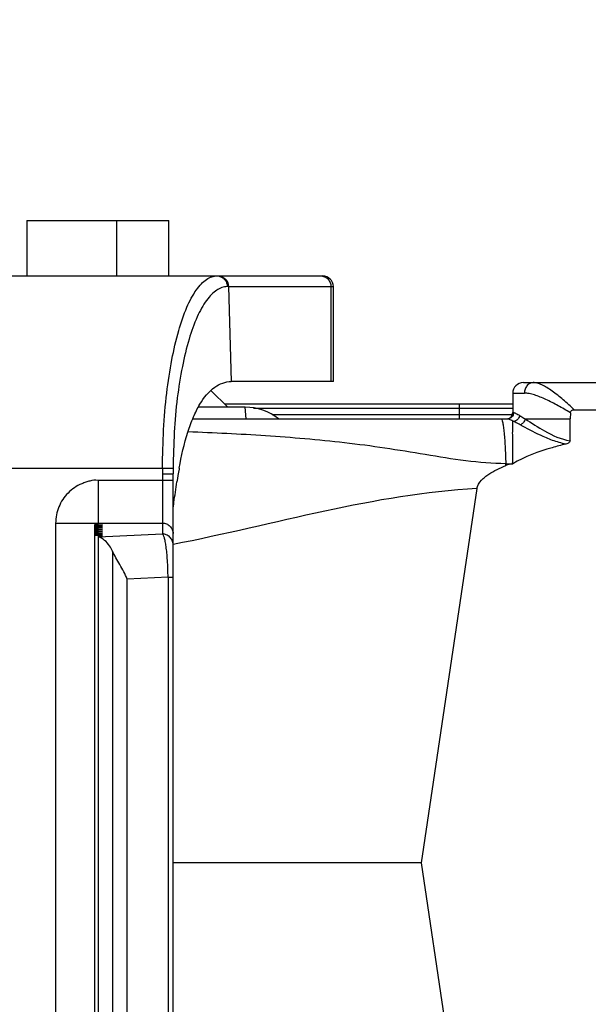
# Model space of a CAD drawing. Header units: millimetres. Extents: x 2423 to 7028, y 909 to 2460.
# Tile 55 of 60: x 6424 to 6450, y 2049 to 2096. Entities that reach past the tile are written whole.
import ezdxf

# ---------------------------------------------------------------- set-up
doc = ezdxf.new("R2010")
doc.units = ezdxf.units.MM
doc.layers.add('DIM', color=2, linetype='Continuous')
doc.dimstyles.get("Standard").update_dxf_attribs({"dimscale": 6, "dimtxt": 5, "dimasz": 3, "dimexe": 0.18, "dimexo": 0.0625, "dimgap": 0.8, "dimtad": 1, "dimtoh": 1, "dimdec": 1, "dimzin": 0, "dimdsep": 46, "dimtxsty": 'Standard', "dimcen": 0.09, "dimclrd": 256, "dimclre": 256, "dimclrt": 256, "dimadec": 0, "dimazin": 2, "dimtfac": 1, "dimtdec": 1, "dimtofl": 0, "dimtmove": 0, "dimatfit": 3, "dimfxl": 0, "dimtolj": 1, "dimtzin": 0, "dimarcsym": 0})

# ---------------------------------------------------------------- blocks, each defined once
blk = doc.blocks.new('*D22')
at = {"layer": 'Defpoints', "color": 0}
for p in [(6490.851, 2317.547), (5812.551, 2106.087), (6490.851, 2056.087)]:
    blk.add_point(p, dxfattribs=at)
at = {"layer": 'DIM', "lineweight": -2}
for p, q in [((5812.551, 2106.462), (5812.551, 2318.627)), ((6490.851, 2056.462), (6490.851, 2318.627)), ((5830.551, 2317.547), (6472.851, 2317.547))]:
    blk.add_line(p, q, dxfattribs=at)
at = {"layer": 'DIM'}
for points in [[(5830.551, 2320.547), (5830.551, 2314.547), (5812.551, 2317.547)], [(6472.851, 2320.547), (6472.851, 2314.547), (6490.851, 2317.547)]]:
    blk.add_solid(points, dxfattribs=at)
at = {"layer": 'DIM', "insert": (6151.701, 2337.347), "char_height": 30, "attachment_point": 5}
blk.add_mtext('\\A1;678.3', dxfattribs=at)

msp = doc.modelspace()

# ---------------------------------------------------------------- linework, layer by layer
for p, q in [((6424.101, 2086.187), (6430.751, 2086.187)), ((6424.101, 2086.187), (6424.101, 2083.587)), ((6428.301, 2086.187), (6428.301, 2083.587)), ((6430.751, 2083.587), (6430.751, 2086.187)), ((6403.951, 2083.587), (6437.951, 2083.587)), ((6433.538, 2083.086), (6433.48, 2083.085)), ((6433.538, 2083.087), (6438.451, 2083.087)), ((6433.538, 2083.087), (6433.667, 2078.644)), ((6438.335, 2083.087), (6438.335, 2078.644)), ((6438.451, 2078.644), (6438.451, 2083.087)), ((6432.718, 2078.22), (6433.501, 2077.437)), ((6438.451, 2078.644), (6433.667, 2078.644)), ((6447.351, 2078.587), (6488.493, 2078.587)), ((6446.851, 2078.096), (6447.397, 2078.096)), ((6446.851, 2078.087), (6446.851, 2077.187)), ((6434.328, 2077.437), (6432.128, 2077.437)), ((6433.351, 2077.587), (6446.851, 2077.587)), ((6434.372, 2076.888), (6434.328, 2077.437)), ((6434.714, 2077.39), (6446.851, 2077.39)), ((6444.351, 2077.587), (6444.351, 2076.887)), ((6449.736, 2077.314), (6488.848, 2077.314)), ((6431.865, 2076.887), (6446.595, 2076.887)), ((6446.833, 2077.084), (6435.587, 2077.084)), ((6446.889, 2077.182), (6446.851, 2077.182)), ((6447.437, 2076.887), (6449.536, 2076.887)), ((6449.553, 2077.174), (6449.536, 2076.887)), ((6449.536, 2075.862), (6449.536, 2076.887)), ((6446.851, 2076.293), (6446.851, 2076.785)), ((6420.942, 2074.587), (6430.445, 2074.587)), ((6430.447, 2074.587), (6430.946, 2074.58)), ((6430.946, 2074.58), (6430.943, 2074.311)), ((6446.525, 2074.787), (6446.838, 2074.787)), ((6446.527, 2074.703), (6446.525, 2074.787)), ((6446.838, 2074.787), (6446.851, 2074.789)), ((6430.444, 2074.314), (6430.443, 2074.006)), ((6430.443, 2074.31), (6430.943, 2074.31)), ((6430.943, 2037.865), (6430.943, 2074.31)), ((6430.443, 2074.006), (6427.428, 2074.008)), ((6430.943, 2074.006), (6430.443, 2074.006)), ((6430.443, 2074.006), (6430.443, 2071.5)), ((6445.176, 2073.621), (6442.57, 2056.087)), ((6425.443, 2072.002), (6427.443, 2072.002)), ((6425.443, 2072.002), (6425.443, 2040.173)), ((6427.643, 2071.955), (6427.259, 2071.931)), ((6427.259, 2071.931), (6427.643, 2071.902)), ((6427.259, 2071.931), (6427.259, 2040.243)), ((6427.643, 2071.902), (6427.259, 2071.877)), ((6427.259, 2071.877), (6427.643, 2071.848)), ((6427.643, 2071.848), (6427.259, 2071.823)), ((6427.259, 2071.823), (6427.643, 2071.794)), ((6427.643, 2071.794), (6427.259, 2071.769)), ((6427.259, 2071.769), (6427.643, 2071.74)), ((6427.443, 2072.011), (6427.443, 2072.141)), ((6427.443, 2072.011), (6430.443, 2072.011)), ((6427.443, 2071.943), (6427.443, 2072.002)), ((6427.443, 2071.971), (6427.643, 2071.955)), ((6427.643, 2071.74), (6427.259, 2071.715)), ((6427.259, 2071.715), (6427.643, 2071.686)), ((6427.643, 2071.686), (6427.259, 2071.662)), ((6427.259, 2071.662), (6427.643, 2071.632)), ((6427.643, 2071.632), (6427.259, 2071.608)), ((6427.259, 2071.608), (6427.643, 2071.579)), ((6427.643, 2071.579), (6427.259, 2071.554)), ((6427.259, 2071.554), (6427.643, 2071.525)), ((6427.259, 2071.5), (6427.643, 2071.471)), ((6427.643, 2071.471), (6427.259, 2071.446)), ((6427.259, 2071.446), (6427.643, 2071.417)), ((6427.643, 2071.525), (6427.433, 2071.511)), ((6427.443, 2071.369), (6430.443, 2071.5)), ((6427.643, 2071.417), (6427.443, 2071.404)), ((6427.443, 2071.369), (6427.443, 2071.404)), ((6427.443, 2040.82), (6427.443, 2071.356)), ((6428.107, 2070.692), (6428.107, 2041.483)), ((6430.708, 2069.47), (6428.796, 2069.386)), ((6430.708, 2069.47), (6430.943, 2069.47)), ((6430.708, 2069.47), (6430.708, 2042.704)), ((6428.796, 2042.788), (6428.796, 2069.386)), ((6442.57, 2056.087), (6430.943, 2056.087)), ((6442.57, 2056.087), (6445.176, 2038.553))]:
    msp.add_line(p, q)
for centre, radius, start, end in [((6437.951, 2083.087), 0.5, 0, 90), ((6447.351, 2078.087), 0.5, 90, 180), ((6434.328, 2074.937), 2.5, 51.6059, 90), ((6446.551, 2077.187), 0.3, 278.2896, 0), ((6446.595, 2077.175), 0.288, 269.9952, 293.4056), ((6444.478, 2070.307), 6.899, 69.372, 69.8855), ((6527.521, 2073.161), 97.085, 179.15822, 179.31948), ((6455.65, 2070.146), 24.819, 169.8165, 171.2056), ((6451.142, 2070.934), 20.242, 169.6221, 169.7562), ((6447.038, 2073.436), 1.366, 98.4177, 111.9645)]:
    msp.add_arc(centre, radius, start, end)
for points, knots in [([(6430.447, 2074.587), (6430.455, 2075.185), (6430.484, 2076.357), (6430.624, 2078.053), (6430.858, 2079.604), (6431.166, 2080.953), (6431.537, 2082.054), (6431.914, 2082.789), (6432.25, 2083.209), (6432.492, 2083.422), (6432.742, 2083.555), (6432.918, 2083.587), (6433.001, 2083.587)], [0, 0, 0, 0, 0.183209, 0.359075, 0.520872, 0.663323, 0.78232, 0.876295, 0.914137, 0.946527, 0.97456, 1, 1, 1, 1]), ([(6433.001, 2083.587), (6433.064, 2083.587), (6433.19, 2083.56), (6433.297, 2083.486), (6433.34, 2083.44)], [0, 0, 0, 0, 0.497382, 1, 1, 1, 1]), ([(6433.059, 2083.587), (6433.182, 2083.587), (6433.441, 2083.475), (6433.538, 2083.214), (6433.538, 2083.087)], [0, 0, 0, 0, 0.492384, 1, 1, 1, 1]), ([(6433.34, 2083.44), (6433.407, 2083.371), (6433.468, 2083.247), (6433.48, 2083.118), (6433.48, 2083.085)], [0, 0, 0, 0, 0.745898, 1, 1, 1, 1]), ([(6437.854, 2083.587), (6437.917, 2083.587), (6438.044, 2083.561), (6438.204, 2083.449), (6438.31, 2083.283), (6438.335, 2083.152), (6438.335, 2083.087)], [0, 0, 0, 0, 0.245421, 0.493549, 0.745456, 1, 1, 1, 1]), ([(6433.48, 2083.085), (6433.397, 2083.084), (6433.222, 2083.05), (6432.972, 2082.919), (6432.731, 2082.712), (6432.397, 2082.31), (6432.023, 2081.611), (6431.654, 2080.566), (6431.349, 2079.291), (6431.118, 2077.832), (6430.983, 2076.239), (6430.955, 2075.14), (6430.946, 2074.58)], [0, 0, 0, 0, 0.026818, 0.056241, 0.089896, 0.128788, 0.224049, 0.343365, 0.485359, 0.645764, 0.819291, 1, 1, 1, 1]), ([(6431.23, 2074.581), (6431.335, 2075.151), (6431.519, 2075.964), (6431.877, 2076.955), (6432.241, 2077.699), (6432.774, 2078.384), (6433.396, 2078.644), (6433.667, 2078.644)], [0, 0, 0, 0, 0.345355, 0.494964, 0.626649, 0.838632, 1, 1, 1, 1]), ([(6447.805, 2078.587), (6447.754, 2078.587), (6447.644, 2078.561), (6447.507, 2078.447), (6447.419, 2078.282), (6447.398, 2078.157), (6447.397, 2078.096)], [0, 0, 0, 0, 0.217463, 0.467149, 0.737461, 1, 1, 1, 1]), ([(6449.736, 2077.314), (6449.564, 2077.475), (6449.23, 2077.781), (6448.799, 2078.126), (6448.461, 2078.35), (6448.229, 2078.478), (6448.013, 2078.562), (6447.87, 2078.587), (6447.805, 2078.587)], [0, 0, 0, 0, 0.300493, 0.579122, 0.704571, 0.817642, 0.916607, 1, 1, 1, 1]), ([(6449.553, 2077.174), (6449.363, 2077.288), (6448.987, 2077.506), (6448.428, 2077.794), (6447.973, 2077.984), (6447.631, 2078.076), (6447.472, 2078.096), (6447.397, 2078.096)], [0, 0, 0, 0, 0.281227, 0.551459, 0.797406, 0.905516, 1, 1, 1, 1]), ([(6449.553, 2077.174), (6449.554, 2077.195), (6449.564, 2077.239), (6449.625, 2077.304), (6449.694, 2077.314), (6449.736, 2077.314)], [0, 0, 0, 0, 0.253666, 0.505257, 1, 1, 1, 1]), ([(6446.307, 2076.887), (6446.323, 2076.887), (6446.357, 2076.828), (6446.382, 2076.725), (6446.417, 2076.537), (6446.446, 2076.285), (6446.473, 2075.968), (6446.504, 2075.462), (6446.519, 2075.063), (6446.525, 2074.787)], [0, 0, 0, 0, 0.02292, 0.075882, 0.163661, 0.284994, 0.436497, 0.611406, 1, 1, 1, 1]), ([(6446.851, 2076.785), (6446.802, 2076.813), (6446.721, 2076.856), (6446.631, 2076.887), (6446.595, 2076.887)], [0, 0, 0, 0, 0.6131, 1, 1, 1, 1]), ([(6446.866, 2077.07), (6446.851, 2077.035), (6446.808, 2076.97), (6446.744, 2076.926), (6446.709, 2076.911)], [0, 0, 0, 0, 0.501542, 1, 1, 1, 1]), ([(6446.889, 2077.182), (6446.889, 2077.173), (6446.886, 2077.135), (6446.877, 2077.097), (6446.866, 2077.07)], [0, 0, 0, 0, 0.239784, 1, 1, 1, 1]), ([(6446.889, 2077.182), (6446.894, 2077.182), (6446.918, 2077.18), (6446.941, 2077.173), (6446.959, 2077.167)], [0, 0, 0, 0, 0.212125, 1, 1, 1, 1]), ([(6447.176, 2077.045), (6447.166, 2076.977), (6447.1, 2076.849), (6446.974, 2076.772), (6446.909, 2076.763)], [0, 0, 0, 0, 0.511464, 1, 1, 1, 1]), ([(6446.959, 2077.167), (6446.975, 2077.161), (6447.051, 2077.129), (6447.122, 2077.083), (6447.176, 2077.045)], [0, 0, 0, 0, 0.197593, 1, 1, 1, 1]), ([(6447.176, 2077.045), (6447.196, 2077.034), (6447.281, 2076.982), (6447.365, 2076.929), (6447.429, 2076.887)], [0, 0, 0, 0, 0.225997, 1, 1, 1, 1]), ([(6447.437, 2076.887), (6447.424, 2076.824), (6447.366, 2076.706), (6447.257, 2076.629), (6447.198, 2076.613)], [0, 0, 0, 0, 0.517232, 1, 1, 1, 1]), ([(6447.437, 2076.887), (6447.738, 2076.695), (6448.386, 2076.266), (6449.116, 2075.926), (6449.536, 2075.862)], [0, 0, 0, 0, 0.456615, 1, 1, 1, 1]), ([(6447.198, 2076.613), (6447.172, 2076.627), (6447.076, 2076.678), (6446.98, 2076.728), (6446.909, 2076.763)], [0, 0, 0, 0, 0.273934, 1, 1, 1, 1]), ([(6449.336, 2075.707), (6449.125, 2075.751), (6448.719, 2075.867), (6448.004, 2076.173), (6447.515, 2076.45), (6447.198, 2076.613)], [0, 0, 0, 0, 0.276974, 0.541363, 1, 1, 1, 1]), ([(6446.525, 2074.79), (6445.899, 2074.79), (6444.635, 2074.903), (6442.756, 2075.212), (6440.87, 2075.529), (6438.988, 2075.773), (6437.124, 2075.96), (6434.68, 2076.145), (6432.854, 2076.231), (6431.643, 2076.276)], [0, 0, 0, 0, 0.125527, 0.253438, 0.381855, 0.508686, 0.633751, 0.757172, 1, 1, 1, 1]), ([(6446.853, 2075.666), (6446.852, 2075.724), (6446.851, 2075.837), (6446.851, 2075.999), (6446.851, 2076.15), (6446.849, 2076.247), (6446.851, 2076.293)], [0, 0, 0, 0, 0.277775, 0.53785, 0.779142, 1, 1, 1, 1]), ([(6446.85, 2074.789), (6446.857, 2074.941), (6446.863, 2075.234), (6446.854, 2075.526), (6446.853, 2075.666)], [0, 0, 0, 0, 0.520892, 1, 1, 1, 1]), ([(6449.336, 2075.708), (6449.121, 2075.654), (6448.267, 2075.431), (6447.421, 2075.126), (6446.851, 2074.787)], [0, 0, 0, 0, 0.250167, 1, 1, 1, 1]), ([(6449.536, 2075.862), (6449.536, 2075.84), (6449.518, 2075.8), (6449.475, 2075.764), (6449.416, 2075.731), (6449.368, 2075.716), (6449.336, 2075.708)], [0, 0, 0, 0, 0.251343, 0.439524, 0.627017, 1, 1, 1, 1]), ([(6445.176, 2073.621), (6445.198, 2073.768), (6445.33, 2073.97), (6445.55, 2074.168), (6445.912, 2074.431), (6446.252, 2074.591), (6446.527, 2074.703)], [0, 0, 0, 0, 0.249846, 0.375481, 0.50081, 1, 1, 1, 1]), ([(6427.428, 2074.008), (6427.3, 2074.025), (6427.099, 2074.001), (6426.85, 2073.922), (6426.605, 2073.827), (6426.315, 2073.674), (6426.013, 2073.423), (6425.766, 2073.117), (6425.521, 2072.656), (6425.443, 2072.261), (6425.443, 2072.002)], [0, 0, 0, 0, 0.124451, 0.188135, 0.251409, 0.375979, 0.500665, 0.626012, 0.751052, 1, 1, 1, 1]), ([(6427.443, 2072.141), (6427.443, 2072.24), (6427.443, 2072.862), (6427.442, 2073.484), (6427.443, 2074.006)], [0, 0, 0, 0, 0.159228, 1, 1, 1, 1]), ([(6445.176, 2073.621), (6442.781, 2073.497), (6438.004, 2072.638), (6433.326, 2071.468), (6430.942, 2071.004)], [0, 0, 0, 0, 0.496854, 1, 1, 1, 1]), ([(6430.943, 2072.644), (6430.957, 2072.753), (6431.013, 2073.186), (6431.073, 2073.618), (6431.123, 2073.941)], [0, 0, 0, 0, 0.251789, 1, 1, 1, 1]), ([(6430.443, 2072.011), (6430.508, 2072.011), (6430.639, 2071.985), (6430.806, 2071.874), (6430.917, 2071.709), (6430.943, 2071.577), (6430.943, 2071.512)], [0, 0, 0, 0, 0.250241, 0.500266, 0.750199, 1, 1, 1, 1]), ([(6428.107, 2070.692), (6428.067, 2070.777), (6427.916, 2071.052), (6427.66, 2071.303), (6427.443, 2071.354)], [0, 0, 0, 0, 0.298411, 1, 1, 1, 1]), ([(6430.708, 2069.47), (6430.706, 2069.735), (6430.693, 2070.116), (6430.656, 2070.595), (6430.622, 2070.889), (6430.584, 2071.126), (6430.543, 2071.307), (6430.501, 2071.426), (6430.464, 2071.487), (6430.443, 2071.5)], [0, 0, 0, 0, 0.385178, 0.553165, 0.697057, 0.813689, 0.902567, 0.964118, 1, 1, 1, 1]), ([(6430.943, 2071.001), (6430.943, 2071.063), (6430.918, 2071.194), (6430.806, 2071.364), (6430.637, 2071.475), (6430.505, 2071.5), (6430.443, 2071.5)], [0, 0, 0, 0, 0.239836, 0.499602, 0.759619, 1, 1, 1, 1]), ([(6428.796, 2069.386), (6428.696, 2069.618), (6428.519, 2069.952), (6428.273, 2070.378), (6428.156, 2070.587), (6428.107, 2070.692)], [0, 0, 0, 0, 0.512588, 0.766511, 1, 1, 1, 1])]:
    msp.add_open_spline(points, degree=3, knots=knots)

# ---------------------------------------------------------------- dimensions: what is measured, and where the dimension line sits
at = {"layer": 'DIM'}
dim = msp.add_linear_dim(base=(6490.851, 2317.547), p1=(5812.551, 2106.087), p2=(6490.851, 2056.087), dimstyle='Standard', dxfattribs=at)
dim.commit()
dim.dimension.update_dxf_attribs({"geometry": '*D22', "text_midpoint": (6151.701, 2337.347)})

doc.saveas('drawing.dxf')
